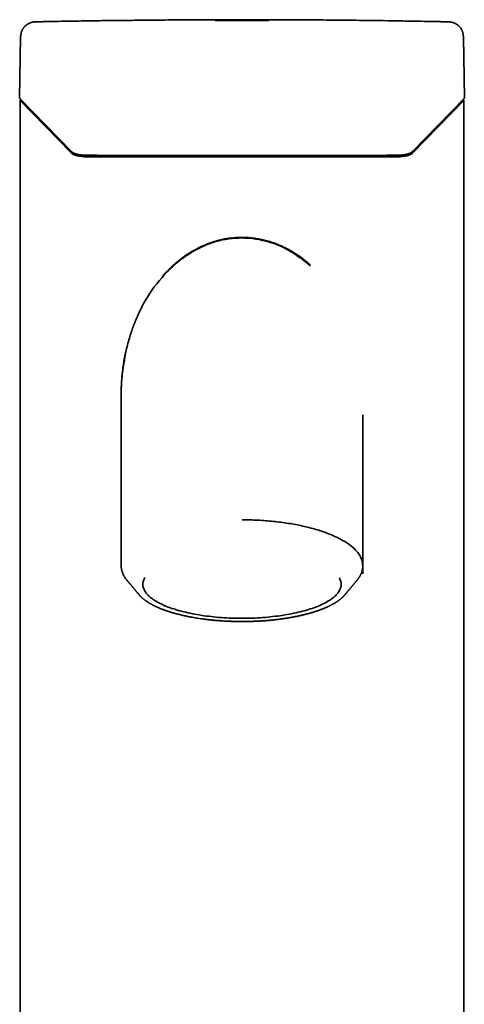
# Model space of a CAD drawing. Header units: millimetres. Extents: x 8 to 620, y 12 to 2359.
# Tile 9 of 10: x 256 to 392, y 2060 to 2359. Entities that reach past the tile are written whole.
import ezdxf

# ---------------------------------------------------------------- set-up
doc = ezdxf.new("R2010")
doc.units = ezdxf.units.MM

msp = doc.modelspace()

# ---------------------------------------------------------------- linework, layer by layer
at = {"color": 7, "linetype": 'Continuous', "lineweight": 35}
for p, q in [((256.57, 2354.11), (256.28, 2335.58)), ((391.72, 2335.58), (391.43, 2354.11)), ((256.38, 2335.35), (272.06, 2319.24)), ((256.43, 2334.8), (256.43, 1185.2)), ((271.94, 2318.79), (256.46, 2334.74)), ((375.94, 2319.24), (391.62, 2335.35)), ((391.54, 2334.74), (376.06, 2318.79)), ((391.57, 1185.2), (391.57, 2334.8)), ((391.62, 2335.35), (391.64, 2335.37)), ((276.61, 2318.07), (276.61, 2318.07)), ((287.2, 2245.26), (287.2, 2193.17)), ((360.8, 2190.65), (360.8, 2239.08)), ((288.99, 2188.71), (288.98, 2188.73)), ((359.02, 2188.73), (359.01, 2188.71)), ((355.39, 2184.36), (355.41, 2184.38))]:
    msp.add_line(p, q, dxfattribs=at)
at = {"color": 7, "linetype": 'Continuous', "lineweight": 35, "flags": 128}
for points in [[(256.31, 2335.46), (256.31, 2335.46), (256.31, 2335.46)], [(391.69, 2335.46), (391.69, 2335.46), (391.69, 2335.46)], [(272.08, 2319.23), (272.06, 2319.24), (272.06, 2319.24)], [(276.61, 2318.07), (276.61, 2318.07), (276.61, 2318.07)], [(371.39, 2318.07), (371.39, 2318.07), (371.39, 2318.07)], [(371.39, 2318.07), (371.39, 2318.07), (371.39, 2318.07)], [(353.62, 2189.5), (353.69, 2189.37), (353.83, 2189.11), (353.94, 2188.84), (354.03, 2188.57), (354.11, 2188.3), (354.16, 2188.03), (354.19, 2187.76), (354.2, 2187.49), (354.19, 2187.22), (354.16, 2186.95), (354.11, 2186.68), (354.03, 2186.41), (353.94, 2186.14), (353.83, 2185.88), (353.69, 2185.61), (353.54, 2185.35), (353.37, 2185.08), (353.17, 2184.82), (352.96, 2184.56), (352.72, 2184.3), (352.47, 2184.04), (352.19, 2183.79), (351.9, 2183.54), (351.59, 2183.29), (351.26, 2183.05), (350.91, 2182.8), (350.54, 2182.56), (350.15, 2182.33), (349.75, 2182.1), (349.33, 2181.87), (348.89, 2181.64), (348.43, 2181.42), (347.96, 2181.2), (347.47, 2180.99), (346.96, 2180.78), (346.44, 2180.58), (345.91, 2180.38), (345.35, 2180.19), (344.79, 2180), (344.21, 2179.82), (343.61, 2179.64), (343.01, 2179.47), (342.38, 2179.3), (341.75, 2179.14), (341.11, 2178.98), (340.45, 2178.83), (339.78, 2178.69), (339.1, 2178.55), (338.41, 2178.42), (337.71, 2178.29), (337, 2178.17), (336.28, 2178.06), (335.56, 2177.95), (334.82, 2177.85), (334.08, 2177.76), (333.33, 2177.67), (332.58, 2177.59), (331.82, 2177.52), (331.05, 2177.45), (330.28, 2177.39), (329.5, 2177.34), (328.72, 2177.29), (327.94, 2177.25), (327.16, 2177.22), (326.37, 2177.2), (325.58, 2177.18), (324.79, 2177.17), (324, 2177.16), (323.21, 2177.17), (322.42, 2177.18), (321.63, 2177.2), (320.84, 2177.22), (320.06, 2177.25), (319.28, 2177.29), (318.5, 2177.34), (317.72, 2177.39), (316.95, 2177.45), (316.18, 2177.52), (315.42, 2177.59), (314.67, 2177.67), (313.92, 2177.76), (313.18, 2177.85), (312.44, 2177.95), (311.72, 2178.06), (311, 2178.17), (310.29, 2178.29), (309.59, 2178.42), (308.9, 2178.55), (308.22, 2178.69), (307.55, 2178.83), (306.89, 2178.98), (306.25, 2179.14), (305.62, 2179.3), (304.99, 2179.47), (304.39, 2179.64), (303.79, 2179.82), (303.21, 2180), (302.65, 2180.19), (302.09, 2180.38), (301.56, 2180.58), (301.04, 2180.78), (300.53, 2180.99), (300.04, 2181.2), (299.57, 2181.42), (299.11, 2181.64), (298.67, 2181.87), (298.25, 2182.1), (297.85, 2182.33), (297.46, 2182.56), (297.09, 2182.8), (296.74, 2183.05), (296.41, 2183.29), (296.1, 2183.54), (295.81, 2183.79), (295.53, 2184.04), (295.28, 2184.3), (295.04, 2184.56), (294.83, 2184.82), (294.63, 2185.08), (294.46, 2185.35), (294.31, 2185.61), (294.17, 2185.88), (294.06, 2186.14), (293.97, 2186.41), (293.89, 2186.68), (293.84, 2186.95), (293.81, 2187.22), (293.8, 2187.49), (293.81, 2187.76), (293.84, 2188.03), (293.89, 2188.3), (293.97, 2188.57), (294.06, 2188.84), (294.17, 2189.11), (294.31, 2189.37), (294.4, 2189.54)]]:
    msp.add_lwpolyline(points, dxfattribs=at)
at = {"color": 7, "linetype": 'Continuous', "lineweight": 35}
for centre, major_axis, start_param, end_param in [((257.03, 2334.8), (0.6, 0), 2.062767, 3.455752), ((390.97, 2334.8), (0.6, 0), 5.969026, 7.362011), ((276.69, 2319.31), (5, 0), 3.455752, 4.70378), ((324, 4157.84), (5500, 0), 4.70378, 4.720998), ((371.31, 2319.31), (5, 0), 4.720998, 5.969026)]:
    msp.add_ellipse(centre, major_axis=major_axis, ratio=0.334595, start_param=start_param, end_param=end_param, dxfattribs=at)
for points, knots in [([(261.07, 2358.7), (260.97, 2358.7), (260.76, 2358.69), (260.47, 2358.65), (260.2, 2358.61), (259.97, 2358.55), (259.77, 2358.49), (259.59, 2358.43), (259.44, 2358.38), (259.32, 2358.33), (259.23, 2358.29), (259.16, 2358.26), (259.11, 2358.23), (259.06, 2358.21), (259, 2358.18), (258.92, 2358.13), (258.83, 2358.08), (258.72, 2358.02), (258.59, 2357.94), (258.46, 2357.84), (258.33, 2357.75), (258.23, 2357.67), (258.14, 2357.59), (258.06, 2357.52), (257.99, 2357.45), (257.9, 2357.37), (257.81, 2357.27), (257.69, 2357.15), (257.56, 2356.98), (257.42, 2356.79), (257.27, 2356.57), (257.13, 2356.32), (256.99, 2356.04), (256.87, 2355.75), (256.77, 2355.45), (256.69, 2355.14), (256.63, 2354.82), (256.58, 2354.47), (256.58, 2354.23), (256.57, 2354.11)], [0, 0, 0, 0, 0.045287, 0.086647, 0.124106, 0.15768, 0.187382, 0.213222, 0.235207, 0.253341, 0.26763, 0.278496, 0.285169, 0.291874, 0.301415, 0.313793, 0.329007, 0.347056, 0.366195, 0.392784, 0.415045, 0.432977, 0.448007, 0.462983, 0.477341, 0.491731, 0.510724, 0.535181, 0.565089, 0.600443, 0.635848, 0.675425, 0.719176, 0.767095, 0.808426, 0.852403, 0.899007, 0.948215, 1, 1, 1, 1]), ([(288.77, 2359.16), (288.6, 2359.15), (288.26, 2359.15), (287.77, 2359.14), (287.32, 2359.14), (286.91, 2359.13), (286.55, 2359.13), (286.22, 2359.12), (285.94, 2359.12), (285.68, 2359.12), (285.25, 2359.11), (284.61, 2359.1), (283.01, 2359.08), (279.85, 2359.04), (274.64, 2358.96), (270.25, 2358.88), (267.49, 2358.83), (266.88, 2358.82), (266.27, 2358.81), (265.7, 2358.8), (265.26, 2358.79), (264.93, 2358.78), (264.69, 2358.78), (264.42, 2358.77), (264.11, 2358.76), (263.76, 2358.76), (263.38, 2358.75), (262.98, 2358.74), (262.55, 2358.73), (262.08, 2358.72), (261.59, 2358.71), (261.25, 2358.71), (261.07, 2358.7)], [0, 0, 0, 0, 0.019082, 0.036717, 0.052904, 0.067644, 0.080937, 0.092584, 0.102835, 0.111693, 0.119972, 0.150127, 0.181162, 0.292812, 0.492187, 0.745936, 0.768266, 0.790596, 0.812601, 0.833395, 0.85293, 0.860235, 0.868833, 0.87876, 0.890015, 0.9026, 0.916513, 0.930848, 0.946364, 0.963061, 0.98094, 1, 1, 1, 1]), ([(288.77, 2359.14), (291.01, 2359.16), (295.5, 2359.21), (299.98, 2359.25), (302.22, 2359.27)], [0, 0, 0, 0, 0.5, 1, 1, 1, 1]), ([(302.22, 2359.27), (303.73, 2359.28), (306.74, 2359.3), (311.26, 2359.32), (314.27, 2359.33), (315.78, 2359.34)], [0, 0, 0, 0, 0.333333, 0.666667, 1, 1, 1, 1]), ([(315.78, 2359.34), (318.52, 2359.34), (324, 2359.34), (329.48, 2359.34), (332.22, 2359.34)], [0, 0, 0, 0, 0.5, 1, 1, 1, 1]), ([(315.78, 2359.14), (318.52, 2359.15), (324, 2359.16), (329.48, 2359.15), (332.22, 2359.14)], [0, 0, 0, 0, 0.5, 1, 1, 1, 1]), ([(386.93, 2358.7), (386.76, 2358.7), (386.43, 2358.71), (385.95, 2358.72), (385.52, 2358.73), (385.12, 2358.74), (384.76, 2358.75), (384.44, 2358.75), (384.17, 2358.76), (383.93, 2358.76), (383.71, 2358.77), (383.49, 2358.77), (383.02, 2358.78), (382.28, 2358.8), (380.42, 2358.83), (376.74, 2358.9), (369.58, 2359.02), (361.18, 2359.14), (352.49, 2359.23), (345.48, 2359.29), (340.77, 2359.32), (338.36, 2359.33), (337.96, 2359.33), (337.56, 2359.33), (337.17, 2359.33), (336.8, 2359.34), (336.44, 2359.34), (336.12, 2359.34), (335.82, 2359.34), (335.52, 2359.34), (335.17, 2359.34), (334.78, 2359.34), (334.35, 2359.35), (333.88, 2359.35), (333.36, 2359.35), (332.81, 2359.35), (332.42, 2359.35), (332.22, 2359.35)], [0, 0, 0, 0, 0.0093721, 0.018047, 0.0260246, 0.033305, 0.0398881, 0.0457741, 0.0506851, 0.0549763, 0.0588773, 0.0628019, 0.0667585, 0.0848126, 0.1032236, 0.1689815, 0.2864064, 0.4960936, 0.6295309, 0.7629682, 0.8803931, 0.8877741, 0.8951551, 0.9024936, 0.909584, 0.9163992, 0.9229391, 0.9293297, 0.9339962, 0.9394821, 0.9457874, 0.9529123, 0.9608566, 0.9694568, 0.9788474, 0.9890284, 1, 1, 1, 1]), ([(391.43, 2354.11), (391.42, 2354.23), (391.41, 2354.47), (391.37, 2354.83), (391.3, 2355.16), (391.22, 2355.47), (391.12, 2355.75), (391.02, 2356.01), (390.9, 2356.25), (390.78, 2356.49), (390.63, 2356.72), (390.48, 2356.93), (390.33, 2357.12), (390.2, 2357.26), (390.09, 2357.38), (390, 2357.47), (389.94, 2357.52), (389.9, 2357.56), (389.84, 2357.61), (389.77, 2357.67), (389.67, 2357.75), (389.54, 2357.84), (389.4, 2357.94), (389.25, 2358.03), (389.15, 2358.09), (389.07, 2358.14), (388.99, 2358.18), (388.89, 2358.23), (388.77, 2358.28), (388.63, 2358.35), (388.46, 2358.41), (388.27, 2358.48), (388.05, 2358.54), (387.81, 2358.6), (387.54, 2358.65), (387.24, 2358.69), (387.03, 2358.7), (386.93, 2358.7)], [0, 0, 0, 0, 0.052448, 0.1023382, 0.1496608, 0.1944049, 0.2365621, 0.2761275, 0.3130999, 0.3474814, 0.3892972, 0.4265273, 0.4591751, 0.4871095, 0.5102776, 0.5286637, 0.5368716, 0.5442148, 0.5543767, 0.5679511, 0.5849392, 0.6051963, 0.6349899, 0.6589633, 0.677111, 0.6859876, 0.6979102, 0.7131678, 0.7317606, 0.7536882, 0.7789486, 0.8075375, 0.8394474, 0.8746666, 0.9131788, 0.9549639, 1, 1, 1, 1]), ([(256.28, 2335.58), (256.29, 2335.56), (256.29, 2335.52), (256.3, 2335.48), (256.31, 2335.46)], [0, 0, 0, 0, 0.503794, 1, 1, 1, 1]), ([(256.31, 2335.46), (256.32, 2335.44), (256.33, 2335.4), (256.36, 2335.37), (256.38, 2335.35)], [0, 0, 0, 0, 0.529565, 1, 1, 1, 1]), ([(391.62, 2335.35), (391.63, 2335.36), (391.66, 2335.39), (391.68, 2335.43), (391.69, 2335.46)], [0, 0, 0, 0, 0.275827, 1, 1, 1, 1]), ([(391.65, 2335.38), (391.65, 2335.39), (391.67, 2335.41), (391.68, 2335.44), (391.69, 2335.46)], [0, 0, 0, 0, 0.226692, 1, 1, 1, 1]), ([(391.69, 2335.46), (391.7, 2335.48), (391.71, 2335.52), (391.71, 2335.56), (391.72, 2335.58)], [0, 0, 0, 0, 0.496206, 1, 1, 1, 1]), ([(272.06, 2319.24), (272.09, 2319.21), (272.15, 2319.16), (272.24, 2319.08), (272.32, 2319.02), (272.4, 2318.97), (272.47, 2318.92), (272.55, 2318.87), (272.65, 2318.82), (272.78, 2318.76), (272.91, 2318.7), (273.04, 2318.64), (273.15, 2318.6), (273.25, 2318.56), (273.33, 2318.54), (273.39, 2318.52), (273.43, 2318.5), (273.46, 2318.49), (273.51, 2318.48), (273.57, 2318.46), (273.65, 2318.44), (273.77, 2318.41), (273.91, 2318.37), (274.1, 2318.33), (274.23, 2318.3), (274.3, 2318.29)], [0, 0, 0, 0, 0.068357, 0.128971, 0.181915, 0.227249, 0.265022, 0.297943, 0.354379, 0.417294, 0.486694, 0.537739, 0.586282, 0.627133, 0.660302, 0.685791, 0.695657, 0.706368, 0.722763, 0.744935, 0.77289, 0.815982, 0.868156, 0.929466, 1, 1, 1, 1]), ([(272.67, 2318.81), (272.67, 2318.81), (272.68, 2318.8), (272.7, 2318.79), (272.73, 2318.76), (272.77, 2318.73), (272.82, 2318.69), (272.88, 2318.65), (272.95, 2318.61), (273.03, 2318.57), (273.12, 2318.52), (273.22, 2318.47), (273.33, 2318.42), (273.44, 2318.38), (273.56, 2318.33), (273.68, 2318.29), (273.81, 2318.25), (273.94, 2318.21), (274.08, 2318.17), (274.24, 2318.13), (274.38, 2318.1), (274.52, 2318.07), (274.67, 2318.04), (274.83, 2318.01), (275, 2317.99), (275.16, 2317.97), (275.29, 2317.95), (275.42, 2317.94), (275.55, 2317.92), (275.67, 2317.91), (275.77, 2317.91), (275.86, 2317.9), (275.95, 2317.89), (276.07, 2317.89), (276.22, 2317.88), (276.41, 2317.88), (276.54, 2317.87), (276.61, 2317.87)], [0, 0, 0, 0, 0.002592, 0.013871, 0.027429, 0.043609, 0.072024, 0.097085, 0.118231, 0.149792, 0.184005, 0.219735, 0.252397, 0.285172, 0.320453, 0.357103, 0.391296, 0.424023, 0.461494, 0.502945, 0.536955, 0.56561, 0.600697, 0.637476, 0.674045, 0.710018, 0.735112, 0.761388, 0.788984, 0.814623, 0.834344, 0.849691, 0.86853, 0.891402, 0.920745, 0.956914, 1, 1, 1, 1]), ([(274.3, 2318.29), (274.42, 2318.27), (274.65, 2318.22), (275.02, 2318.17), (275.41, 2318.13), (275.8, 2318.1), (276.2, 2318.08), (276.47, 2318.08), (276.61, 2318.07)], [0, 0, 0, 0, 0.16673, 0.333181, 0.499485, 0.665839, 0.832537, 1, 1, 1, 1]), ([(276.61, 2318.07), (276.78, 2318.07), (277.1, 2318.07), (277.57, 2318.07), (277.99, 2318.07), (278.36, 2318.07), (278.7, 2318.07), (278.98, 2318.07), (279.23, 2318.07), (279.45, 2318.07), (279.66, 2318.07), (279.87, 2318.07), (280.24, 2318.06), (280.76, 2318.06), (281.42, 2318.06), (283.06, 2318.06), (286.6, 2318.05), (293.72, 2318.03), (303.04, 2318.02), (313.63, 2318.01), (324.74, 2318), (336.77, 2318.01), (349.21, 2318.02), (359.01, 2318.04), (364.68, 2318.06), (366.76, 2318.06), (367.22, 2318.06), (367.53, 2318.06), (367.7, 2318.06), (367.87, 2318.06), (368.04, 2318.07), (368.25, 2318.07), (368.5, 2318.07), (368.8, 2318.07), (369.13, 2318.07), (369.51, 2318.07), (369.92, 2318.07), (370.38, 2318.07), (370.87, 2318.07), (371.21, 2318.07), (371.39, 2318.07)], [0, 0, 0, 0, 0.005348, 0.010237, 0.014666, 0.018637, 0.022149, 0.025201, 0.027659, 0.029896, 0.032154, 0.034432, 0.036732, 0.0437, 0.050743, 0.057786, 0.095516, 0.162891, 0.283203, 0.390625, 0.498047, 0.634766, 0.771485, 0.891797, 0.944734, 0.951235, 0.957408, 0.959259, 0.961068, 0.962834, 0.964616, 0.966692, 0.969404, 0.97253, 0.976071, 0.980027, 0.984398, 0.989184, 0.994384, 1, 1, 1, 1]), ([(276.61, 2317.87), (276.84, 2317.87), (277.27, 2317.87), (277.91, 2317.87), (278.51, 2317.87), (279.07, 2317.87), (279.59, 2317.87), (280.08, 2317.86), (280.53, 2317.86), (280.93, 2317.86), (281.28, 2317.86), (281.59, 2317.86), (281.87, 2317.86), (282.14, 2317.86), (282.41, 2317.86), (282.67, 2317.86), (283.23, 2317.86), (284.08, 2317.85), (285.23, 2317.85), (288.09, 2317.84), (294.26, 2317.83), (303.36, 2317.82), (313.69, 2317.81), (324.53, 2317.8), (336.28, 2317.81), (348.42, 2317.82), (356.57, 2317.84), (360.74, 2317.85), (361.42, 2317.85), (362.1, 2317.85), (362.66, 2317.85), (363.1, 2317.85), (363.43, 2317.85), (363.75, 2317.85), (364.06, 2317.85), (364.38, 2317.86), (364.69, 2317.86), (365.01, 2317.86), (365.36, 2317.86), (365.74, 2317.86), (366.17, 2317.86), (366.64, 2317.86), (367.14, 2317.86), (367.67, 2317.86), (368.22, 2317.87), (368.79, 2317.87), (369.39, 2317.87), (370.03, 2317.87), (370.7, 2317.87), (371.15, 2317.87), (371.39, 2317.87)], [0, 0, 0, 0, 0.007094, 0.013797, 0.020107, 0.026024, 0.03155, 0.036683, 0.041425, 0.045774, 0.049345, 0.0526, 0.055538, 0.058319, 0.061115, 0.063929, 0.066758, 0.078723, 0.090948, 0.103223, 0.168981, 0.286406, 0.39125, 0.496094, 0.629531, 0.762969, 0.880394, 0.887627, 0.89486, 0.90206, 0.909028, 0.912572, 0.916043, 0.919442, 0.922769, 0.926023, 0.92933, 0.93258, 0.936247, 0.940333, 0.944837, 0.949759, 0.955099, 0.960857, 0.966502, 0.972499, 0.978847, 0.985547, 0.992598, 1, 1, 1, 1]), ([(371.39, 2317.87), (371.46, 2317.87), (371.58, 2317.88), (371.75, 2317.88), (371.89, 2317.89), (372, 2317.89), (372.1, 2317.9), (372.2, 2317.9), (372.35, 2317.91), (372.55, 2317.93), (372.78, 2317.96), (372.98, 2317.99), (373.15, 2318.01), (373.3, 2318.04), (373.44, 2318.07), (373.59, 2318.1), (373.74, 2318.13), (373.88, 2318.17), (374.02, 2318.2), (374.16, 2318.24), (374.28, 2318.28), (374.38, 2318.32), (374.47, 2318.35), (374.56, 2318.38), (374.66, 2318.42), (374.77, 2318.47), (374.89, 2318.53), (375.02, 2318.6), (375.12, 2318.66), (375.18, 2318.7), (375.21, 2318.72), (375.23, 2318.73), (375.26, 2318.75), (375.29, 2318.78), (375.32, 2318.8), (375.33, 2318.81), (375.33, 2318.81)], [0, 0, 0, 0, 0.040748, 0.07467, 0.101964, 0.122809, 0.141364, 0.160268, 0.179524, 0.233213, 0.287276, 0.323112, 0.359238, 0.394987, 0.425902, 0.457456, 0.494971, 0.531743, 0.566499, 0.602225, 0.637211, 0.66593, 0.688702, 0.716414, 0.74559, 0.774422, 0.822079, 0.86873, 0.918924, 0.932771, 0.944737, 0.954817, 0.963993, 0.978654, 0.999978, 1, 1, 1, 1]), ([(371.39, 2318.07), (371.52, 2318.08), (371.79, 2318.08), (372.18, 2318.1), (372.57, 2318.13), (372.96, 2318.17), (373.33, 2318.22), (373.56, 2318.26), (373.67, 2318.28)], [0, 0, 0, 0, 0.1620622, 0.3297568, 0.4970364, 0.6643264, 0.8319202, 1, 1, 1, 1]), ([(373.68, 2318.28), (373.76, 2318.3), (373.91, 2318.33), (374.12, 2318.38), (374.29, 2318.42), (374.44, 2318.46), (374.55, 2318.5), (374.64, 2318.53), (374.72, 2318.56), (374.8, 2318.58), (374.89, 2318.62), (374.99, 2318.65), (375.1, 2318.7), (375.21, 2318.75), (375.31, 2318.8), (375.4, 2318.85), (375.48, 2318.89), (375.54, 2318.93), (375.59, 2318.96), (375.64, 2319), (375.71, 2319.04), (375.78, 2319.1), (375.86, 2319.16), (375.91, 2319.21), (375.94, 2319.24)], [0, 0, 0, 0, 0.07851, 0.148191, 0.209135, 0.261395, 0.305001, 0.339967, 0.366302, 0.397038, 0.433244, 0.475076, 0.52255, 0.57628, 0.627462, 0.673049, 0.713028, 0.74739, 0.769722, 0.799684, 0.837643, 0.883643, 0.937739, 1, 1, 1, 1]), ([(344.89, 2284.46), (342.49, 2286.32), (337.8, 2289.97), (329.43, 2292.77), (322.37, 2293.12), (317.08, 2292.19), (312.02, 2290.54), (305.86, 2287.1), (299.15, 2280.92), (295.06, 2274.96), (292.94, 2270.83), (292.17, 2269.17), (291.56, 2267.75), (290.96, 2266.24), (290.38, 2264.62), (289.57, 2262.14), (289.07, 2260.16), (288.72, 2258.77)], [0, 0, 0, 0, 0.119444, 0.233529, 0.342718, 0.395079, 0.445233, 0.552634, 0.671349, 0.802987, 0.835781, 0.854952, 0.875295, 0.896803, 0.919471, 0.943294, 1, 1, 1, 1]), ([(344.88, 2284.65), (344.65, 2284.85), (344.15, 2285.3), (343.34, 2285.96), (342.58, 2286.55), (341.92, 2287.04), (341.38, 2287.43), (340.85, 2287.79), (340.34, 2288.12), (339.86, 2288.43), (339.38, 2288.72), (338.91, 2289), (338.45, 2289.25), (338.02, 2289.49), (337.6, 2289.71), (337.17, 2289.93), (336.71, 2290.15), (336.2, 2290.39), (335.64, 2290.64), (335.01, 2290.9), (334.35, 2291.17), (333.64, 2291.43), (332.88, 2291.69), (332.06, 2291.94), (331.22, 2292.17), (330.38, 2292.37), (329.54, 2292.55), (328.71, 2292.7), (327.83, 2292.84), (326.91, 2292.95), (325.95, 2293.03), (324.99, 2293.08), (324.05, 2293.1), (323.11, 2293.08), (322.16, 2293.04), (321.19, 2292.96), (320.22, 2292.85), (319.24, 2292.7), (318.26, 2292.51), (317.28, 2292.29), (316.29, 2292.04), (315.42, 2291.78), (314.67, 2291.53), (314.06, 2291.32), (313.47, 2291.1), (312.92, 2290.87), (312.39, 2290.65), (311.88, 2290.43), (311.41, 2290.21), (310.95, 2289.99), (310.52, 2289.77), (310.11, 2289.55), (309.72, 2289.35), (309.34, 2289.14), (308.96, 2288.92), (308.54, 2288.67), (308.09, 2288.39), (307.59, 2288.08), (307.07, 2287.73), (306.52, 2287.35), (305.95, 2286.94), (305.35, 2286.5), (304.66, 2285.96), (303.9, 2285.33), (303.07, 2284.61), (302.26, 2283.86), (301.51, 2283.12), (300.79, 2282.38), (300.22, 2281.77), (299.88, 2281.39), (299.77, 2281.25)], [0, 0, 0, 0, 0.018035, 0.039749, 0.061406, 0.075119, 0.088233, 0.100751, 0.112676, 0.12401, 0.134754, 0.145803, 0.156148, 0.165789, 0.174801, 0.184165, 0.194182, 0.204848, 0.21733, 0.230595, 0.244641, 0.25947, 0.275082, 0.292367, 0.309582, 0.326592, 0.343409, 0.360079, 0.376598, 0.395854, 0.414858, 0.433588, 0.452024, 0.470553, 0.489258, 0.508191, 0.527428, 0.546995, 0.566523, 0.586348, 0.60646, 0.626845, 0.639952, 0.652791, 0.665112, 0.676917, 0.688217, 0.699012, 0.709303, 0.719089, 0.7288, 0.737957, 0.74656, 0.754728, 0.763346, 0.772597, 0.783411, 0.794979, 0.807301, 0.820376, 0.834206, 0.848772, 0.864063, 0.885754, 0.907378, 0.928935, 0.950442, 0.969965, 0.989472, 1, 1, 1, 1]), ([(288.72, 2258.77), (288.22, 2256.02), (287.44, 2251.76), (287.17, 2247.22), (287.22, 2245.47), (287.22, 2245.26)], [0, 0, 0, 0, 0.615128, 0.953751, 1, 1, 1, 1]), ([(288.63, 2258.45), (288.58, 2258.2), (288.44, 2257.59), (288.25, 2256.59), (288.05, 2255.46), (287.87, 2254.3), (287.72, 2253.25), (287.61, 2252.32), (287.52, 2251.52), (287.45, 2250.74), (287.39, 2249.99), (287.34, 2249.26), (287.3, 2248.57), (287.26, 2247.89), (287.24, 2247.25), (287.23, 2246.75), (287.22, 2246.38), (287.21, 2246.15), (287.21, 2245.94), (287.21, 2245.76), (287.2, 2245.6), (287.2, 2245.47), (287.2, 2245.39), (287.2, 2245.36)], [0, 0, 0, 0, 0.057621, 0.142777, 0.229762, 0.31861, 0.409362, 0.470941, 0.532219, 0.591554, 0.648804, 0.703929, 0.756945, 0.807867, 0.85671, 0.903483, 0.922513, 0.940329, 0.956088, 0.969807, 0.982019, 0.99206, 1, 1, 1, 1]), ([(324, 2207.14), (325.62, 2207.11), (328.85, 2207.07), (333.59, 2206.69), (338.16, 2206.1), (342.49, 2205.28), (346.51, 2204.26), (350.14, 2203.04), (353.32, 2201.66), (356, 2200.13), (358.13, 2198.48), (359.66, 2196.74), (360.62, 2194.95), (360.74, 2193.75), (360.79, 2193.15)], [0, 0, 0, 0, 0.0839642, 0.1670755, 0.2502374, 0.3338206, 0.4169194, 0.5003879, 0.5838052, 0.6669687, 0.750661, 0.8338047, 0.9171749, 1, 1, 1, 1]), ([(287.2, 2193.14), (287.2, 2193.11), (287.2, 2193.02), (287.21, 2192.91), (287.21, 2192.8), (287.22, 2192.7), (287.23, 2192.63), (287.23, 2192.57), (287.24, 2192.52), (287.25, 2192.47), (287.25, 2192.42), (287.26, 2192.37), (287.27, 2192.3), (287.28, 2192.21), (287.3, 2192.1), (287.32, 2192), (287.34, 2191.9), (287.37, 2191.8), (287.4, 2191.68), (287.43, 2191.54), (287.48, 2191.38), (287.53, 2191.23), (287.58, 2191.08), (287.64, 2190.94), (287.69, 2190.8), (287.74, 2190.69), (287.78, 2190.59), (287.83, 2190.49), (287.88, 2190.39), (287.93, 2190.28), (287.98, 2190.18), (288.03, 2190.09), (288.08, 2190.02), (288.11, 2189.95), (288.15, 2189.9), (288.18, 2189.84), (288.22, 2189.77), (288.27, 2189.69), (288.33, 2189.6), (288.39, 2189.5), (288.46, 2189.4), (288.53, 2189.31), (288.59, 2189.22), (288.67, 2189.11), (288.76, 2189), (288.86, 2188.87), (288.94, 2188.77), (288.98, 2188.72)], [0, 0, 0, 0, 0.0249704, 0.0517601, 0.0750521, 0.094836, 0.1111041, 0.124118, 0.1346748, 0.1452196, 0.1558179, 0.16647, 0.1771347, 0.2020714, 0.2265495, 0.2476067, 0.2678841, 0.2892229, 0.3142717, 0.3486197, 0.3832872, 0.4167915, 0.4496914, 0.4824484, 0.5150583, 0.5377549, 0.5605523, 0.583485, 0.606551, 0.6297482, 0.6530101, 0.6743482, 0.6914002, 0.7060604, 0.7185114, 0.7323501, 0.7489841, 0.7684108, 0.7906274, 0.8152796, 0.8396714, 0.8632415, 0.885992, 0.9079246, 0.9407438, 0.9721117, 1, 1, 1, 1]), ([(287.2, 2193.05), (287.2, 2193.06), (287.2, 2193.09), (287.2, 2193.12), (287.2, 2193.14)], [0, 0, 0, 0, 0.316594, 1, 1, 1, 1]), ([(359.02, 2188.73), (359.06, 2188.77), (359.13, 2188.86), (359.23, 2188.98), (359.32, 2189.11), (359.42, 2189.24), (359.51, 2189.37), (359.59, 2189.48), (359.66, 2189.58), (359.71, 2189.67), (359.77, 2189.75), (359.81, 2189.82), (359.85, 2189.89), (359.9, 2189.98), (359.96, 2190.08), (360.03, 2190.21), (360.1, 2190.35), (360.17, 2190.49), (360.24, 2190.63), (360.31, 2190.8), (360.39, 2190.99), (360.46, 2191.2), (360.53, 2191.39), (360.57, 2191.55), (360.61, 2191.67), (360.63, 2191.79), (360.67, 2191.94), (360.71, 2192.13), (360.73, 2192.29), (360.75, 2192.4), (360.75, 2192.44), (360.76, 2192.48), (360.76, 2192.52), (360.77, 2192.56), (360.77, 2192.62), (360.78, 2192.69), (360.78, 2192.78), (360.79, 2192.89), (360.8, 2193.02), (360.8, 2193.12), (360.8, 2193.17)], [0, 0, 0, 0, 0.0245951, 0.0540561, 0.0855818, 0.118994, 0.1542897, 0.1784207, 0.2030738, 0.2256176, 0.245413, 0.2624583, 0.2767525, 0.2962395, 0.3207688, 0.3508756, 0.3833855, 0.415597, 0.447513, 0.4791586, 0.5262442, 0.5736229, 0.6217665, 0.6508749, 0.6792946, 0.7045203, 0.7265391, 0.7755905, 0.8268356, 0.8354448, 0.8440161, 0.8525498, 0.861046, 0.8697546, 0.8806238, 0.8970668, 0.9172215, 0.9410915, 0.9686817, 1, 1, 1, 1]), ([(288.99, 2188.71), (289, 2188.7), (289.04, 2188.65), (289.11, 2188.57), (289.17, 2188.5), (289.22, 2188.44), (289.27, 2188.37), (289.36, 2188.27), (289.46, 2188.15), (289.57, 2188.02), (289.66, 2187.91), (289.73, 2187.83), (289.79, 2187.76), (289.84, 2187.69), (289.91, 2187.61), (290, 2187.5), (290.11, 2187.37), (290.24, 2187.22), (290.37, 2187.06), (290.49, 2186.91), (290.6, 2186.78), (290.7, 2186.66), (290.8, 2186.54), (290.91, 2186.41), (291.03, 2186.26), (291.15, 2186.12), (291.28, 2185.96), (291.42, 2185.8), (291.57, 2185.62), (291.71, 2185.45), (291.84, 2185.29), (291.96, 2185.15), (292.08, 2185.01), (292.17, 2184.89), (292.25, 2184.8), (292.31, 2184.72), (292.37, 2184.66), (292.41, 2184.6), (292.46, 2184.54), (292.5, 2184.49), (292.55, 2184.43), (292.58, 2184.4), (292.59, 2184.38)], [0, 0, 0, 0, 0.011614, 0.033864, 0.051228, 0.064171, 0.076943, 0.094261, 0.131974, 0.162692, 0.188253, 0.208299, 0.221204, 0.236559, 0.255923, 0.279727, 0.312093, 0.346364, 0.382352, 0.41916, 0.450051, 0.474007, 0.501406, 0.531768, 0.566479, 0.601765, 0.633001, 0.67322, 0.716662, 0.757286, 0.788705, 0.824074, 0.858363, 0.887143, 0.903393, 0.920985, 0.939972, 0.95053, 0.962396, 0.975409, 0.989897, 1, 1, 1, 1]), ([(355.41, 2184.38), (355.42, 2184.4), (355.45, 2184.43), (355.49, 2184.48), (355.53, 2184.53), (355.56, 2184.57), (355.59, 2184.6), (355.64, 2184.66), (355.7, 2184.73), (355.79, 2184.84), (355.88, 2184.95), (355.97, 2185.06), (356.05, 2185.16), (356.13, 2185.25), (356.2, 2185.34), (356.28, 2185.43), (356.36, 2185.53), (356.47, 2185.66), (356.59, 2185.81), (356.72, 2185.96), (356.83, 2186.09), (356.92, 2186.21), (357.02, 2186.33), (357.14, 2186.47), (357.27, 2186.62), (357.4, 2186.79), (357.54, 2186.95), (357.68, 2187.12), (357.83, 2187.29), (357.97, 2187.46), (358.1, 2187.62), (358.21, 2187.76), (358.31, 2187.88), (358.4, 2187.98), (358.49, 2188.09), (358.57, 2188.18), (358.63, 2188.26), (358.67, 2188.31), (358.7, 2188.35), (358.75, 2188.4), (358.8, 2188.46), (358.88, 2188.56), (358.95, 2188.65), (359, 2188.7), (359.01, 2188.71)], [0, 0, 0, 0, 0.009271, 0.022341, 0.033251, 0.042363, 0.050327, 0.058696, 0.080254, 0.103582, 0.130495, 0.155961, 0.179242, 0.200841, 0.219497, 0.24023, 0.26399, 0.290517, 0.328182, 0.367062, 0.396029, 0.419733, 0.446818, 0.478398, 0.515443, 0.555201, 0.590139, 0.629153, 0.670901, 0.710418, 0.747079, 0.781563, 0.805779, 0.830757, 0.855174, 0.878645, 0.898574, 0.906316, 0.913611, 0.925266, 0.941217, 0.961261, 0.992149, 1, 1, 1, 1]), ([(292.6, 2184.38), (292.62, 2184.35), (292.68, 2184.28), (292.78, 2184.17), (292.89, 2184.05), (293, 2183.93), (293.13, 2183.8), (293.26, 2183.67), (293.4, 2183.54), (293.54, 2183.4), (293.7, 2183.27), (293.86, 2183.13), (294.03, 2182.99), (294.19, 2182.86), (294.34, 2182.75), (294.47, 2182.65), (294.58, 2182.57), (294.66, 2182.51), (294.74, 2182.46), (294.82, 2182.4), (294.9, 2182.35), (294.99, 2182.29), (295.09, 2182.22), (295.21, 2182.14), (295.35, 2182.05), (295.51, 2181.95), (295.67, 2181.85), (295.85, 2181.75), (296.02, 2181.64), (296.21, 2181.54), (296.42, 2181.42), (296.64, 2181.3), (296.86, 2181.19), (297.07, 2181.08), (297.27, 2180.98), (297.45, 2180.89), (297.61, 2180.81), (297.77, 2180.74), (297.95, 2180.65), (298.16, 2180.56), (298.38, 2180.46), (298.63, 2180.35), (298.95, 2180.22), (299.33, 2180.06), (299.77, 2179.89), (300.22, 2179.72), (300.67, 2179.56), (301.14, 2179.4), (301.54, 2179.27), (301.87, 2179.16), (302.12, 2179.08), (302.37, 2179), (302.62, 2178.93), (302.84, 2178.86), (303.04, 2178.8), (303.22, 2178.75), (303.38, 2178.71), (303.53, 2178.67), (303.69, 2178.62), (303.86, 2178.57), (304.05, 2178.52), (304.27, 2178.47), (304.5, 2178.41), (304.76, 2178.34), (305.14, 2178.24), (305.63, 2178.13), (306.21, 2177.99), (306.77, 2177.87), (307.32, 2177.76), (307.87, 2177.65), (308.51, 2177.52), (309.26, 2177.39), (310.12, 2177.24), (310.99, 2177.11), (311.86, 2176.98), (312.54, 2176.89), (313.01, 2176.83), (313.28, 2176.8), (313.55, 2176.77), (313.83, 2176.74), (314.14, 2176.7), (314.5, 2176.66), (314.88, 2176.62), (315.29, 2176.58), (315.72, 2176.54), (316.2, 2176.5), (316.71, 2176.46), (317.25, 2176.42), (317.63, 2176.39), (317.83, 2176.38)], [0, 0, 0, 0, 0.006561, 0.015012, 0.024396, 0.034718, 0.045656, 0.056705, 0.067859, 0.079117, 0.09102, 0.103034, 0.115134, 0.126491, 0.136698, 0.145759, 0.151804, 0.157207, 0.16223, 0.167088, 0.171797, 0.177021, 0.183112, 0.190067, 0.198279, 0.207439, 0.217079, 0.226661, 0.236187, 0.245658, 0.257089, 0.268442, 0.279649, 0.290099, 0.299648, 0.308295, 0.316041, 0.322883, 0.331362, 0.340739, 0.351019, 0.362201, 0.374283, 0.392918, 0.411403, 0.42972, 0.447857, 0.466248, 0.485205, 0.49449, 0.503909, 0.513463, 0.522759, 0.531124, 0.538425, 0.54482, 0.550323, 0.555651, 0.561306, 0.567294, 0.574016, 0.581508, 0.58977, 0.598805, 0.60859, 0.628925, 0.648411, 0.667026, 0.684785, 0.702304, 0.719819, 0.746537, 0.773197, 0.799828, 0.826391, 0.852416, 0.860465, 0.868452, 0.876379, 0.884424, 0.893519, 0.903803, 0.915277, 0.926847, 0.939427, 0.953023, 0.967644, 0.983299, 1, 1, 1, 1]), ([(335.7, 2176.92), (335.95, 2176.96), (336.42, 2177.02), (337.11, 2177.12), (337.76, 2177.22), (338.37, 2177.32), (338.95, 2177.42), (339.49, 2177.52), (339.98, 2177.62), (340.44, 2177.71), (340.87, 2177.79), (341.27, 2177.88), (341.66, 2177.97), (342.03, 2178.05), (342.39, 2178.13), (342.73, 2178.21), (343.05, 2178.29), (343.36, 2178.37), (343.66, 2178.45), (343.94, 2178.52), (344.19, 2178.59), (344.39, 2178.64), (344.55, 2178.69), (344.71, 2178.73), (344.85, 2178.77), (344.97, 2178.81), (345.07, 2178.84), (345.14, 2178.86), (345.21, 2178.88), (345.29, 2178.9), (345.4, 2178.94), (345.53, 2178.97), (345.68, 2179.02), (345.85, 2179.07), (346.03, 2179.13), (346.21, 2179.19), (346.48, 2179.27), (346.85, 2179.4), (347.31, 2179.56), (347.75, 2179.71), (348.16, 2179.87), (348.53, 2180.01), (348.87, 2180.15), (349.17, 2180.27), (349.44, 2180.38), (349.68, 2180.49), (349.9, 2180.59), (350.09, 2180.67), (350.27, 2180.76), (350.44, 2180.84), (350.63, 2180.93), (350.83, 2181.03), (351.05, 2181.14), (351.26, 2181.25), (351.48, 2181.37), (351.69, 2181.48), (351.91, 2181.61), (352.12, 2181.73), (352.32, 2181.85), (352.5, 2181.96), (352.68, 2182.07), (352.84, 2182.17), (352.98, 2182.26), (353.09, 2182.34), (353.19, 2182.41), (353.29, 2182.48), (353.38, 2182.54), (353.48, 2182.62), (353.59, 2182.7), (353.72, 2182.79), (353.86, 2182.9), (354.02, 2183.03), (354.2, 2183.18), (354.36, 2183.31), (354.51, 2183.45), (354.64, 2183.56), (354.76, 2183.68), (354.87, 2183.79), (354.98, 2183.9), (355.08, 2184), (355.17, 2184.11), (355.26, 2184.21), (355.33, 2184.29), (355.38, 2184.34), (355.39, 2184.36)], [0, 0, 0, 0, 0.025954, 0.0507938, 0.0745418, 0.0972165, 0.1188337, 0.1394061, 0.1578552, 0.1753914, 0.1920198, 0.2077442, 0.2225672, 0.2380482, 0.2524092, 0.2658957, 0.2790028, 0.2917441, 0.3041176, 0.316121, 0.3277525, 0.3349851, 0.3420649, 0.3489917, 0.3553161, 0.3605558, 0.3646456, 0.3676882, 0.3702737, 0.3738251, 0.3785093, 0.3842648, 0.3910916, 0.3988396, 0.4068727, 0.4151192, 0.4235788, 0.4441431, 0.4658568, 0.4887103, 0.5074585, 0.526456, 0.5442353, 0.5592237, 0.5731581, 0.5860337, 0.5978456, 0.6085895, 0.6182669, 0.6275861, 0.638036, 0.6496178, 0.6623326, 0.6761808, 0.6885866, 0.7017788, 0.7157563, 0.7296534, 0.7425297, 0.754384, 0.7670424, 0.7782807, 0.7880995, 0.7965008, 0.8032191, 0.810229, 0.8175299, 0.8251211, 0.8333016, 0.8424967, 0.8546391, 0.868193, 0.8831585, 0.8995366, 0.9112416, 0.9235458, 0.9355138, 0.9467083, 0.9571305, 0.9667807, 0.9771634, 0.9864741, 0.9947123, 1, 1, 1, 1]), ([(317.83, 2176.38), (318.1, 2176.36), (318.64, 2176.33), (319.19, 2176.3), (319.46, 2176.29)], [0, 0, 0, 0, 0.500009, 1, 1, 1, 1]), ([(319.46, 2176.29), (319.58, 2176.28), (319.82, 2176.27), (320.2, 2176.25), (320.62, 2176.24), (321.08, 2176.22), (321.59, 2176.21), (322.14, 2176.19), (322.72, 2176.18), (323.35, 2176.18), (323.78, 2176.18), (324, 2176.18)], [0, 0, 0, 0, 0.0747999, 0.1589653, 0.2524904, 0.3553758, 0.4676318, 0.5870255, 0.7155139, 0.8531484, 1, 1, 1, 1]), ([(324, 2176.18), (324.22, 2176.18), (324.64, 2176.18), (325.25, 2176.18), (325.82, 2176.19), (326.35, 2176.21), (326.85, 2176.22), (327.3, 2176.23), (327.69, 2176.25), (328.02, 2176.26), (328.3, 2176.27), (328.55, 2176.29), (328.78, 2176.3), (328.99, 2176.31), (329.19, 2176.32), (329.43, 2176.33), (329.71, 2176.35), (330.04, 2176.37), (330.42, 2176.39), (330.83, 2176.42), (331.27, 2176.46), (331.75, 2176.5), (332.25, 2176.54), (332.77, 2176.59), (333.3, 2176.64), (333.86, 2176.7), (334.45, 2176.77), (335.07, 2176.84), (335.49, 2176.9), (335.71, 2176.93)], [0, 0, 0, 0, 0.0543955, 0.1054673, 0.1532547, 0.1977907, 0.2391021, 0.2772105, 0.3121331, 0.3373462, 0.3606059, 0.3819162, 0.4012802, 0.4187003, 0.434841, 0.4525942, 0.478009, 0.5065832, 0.5383195, 0.5732228, 0.6113009, 0.6525648, 0.6970295, 0.7406176, 0.7869315, 0.8359949, 0.8878368, 0.9424916, 1, 1, 1, 1])]:
    msp.add_open_spline(points, degree=3, knots=knots, dxfattribs=at)

doc.saveas('drawing.dxf')
